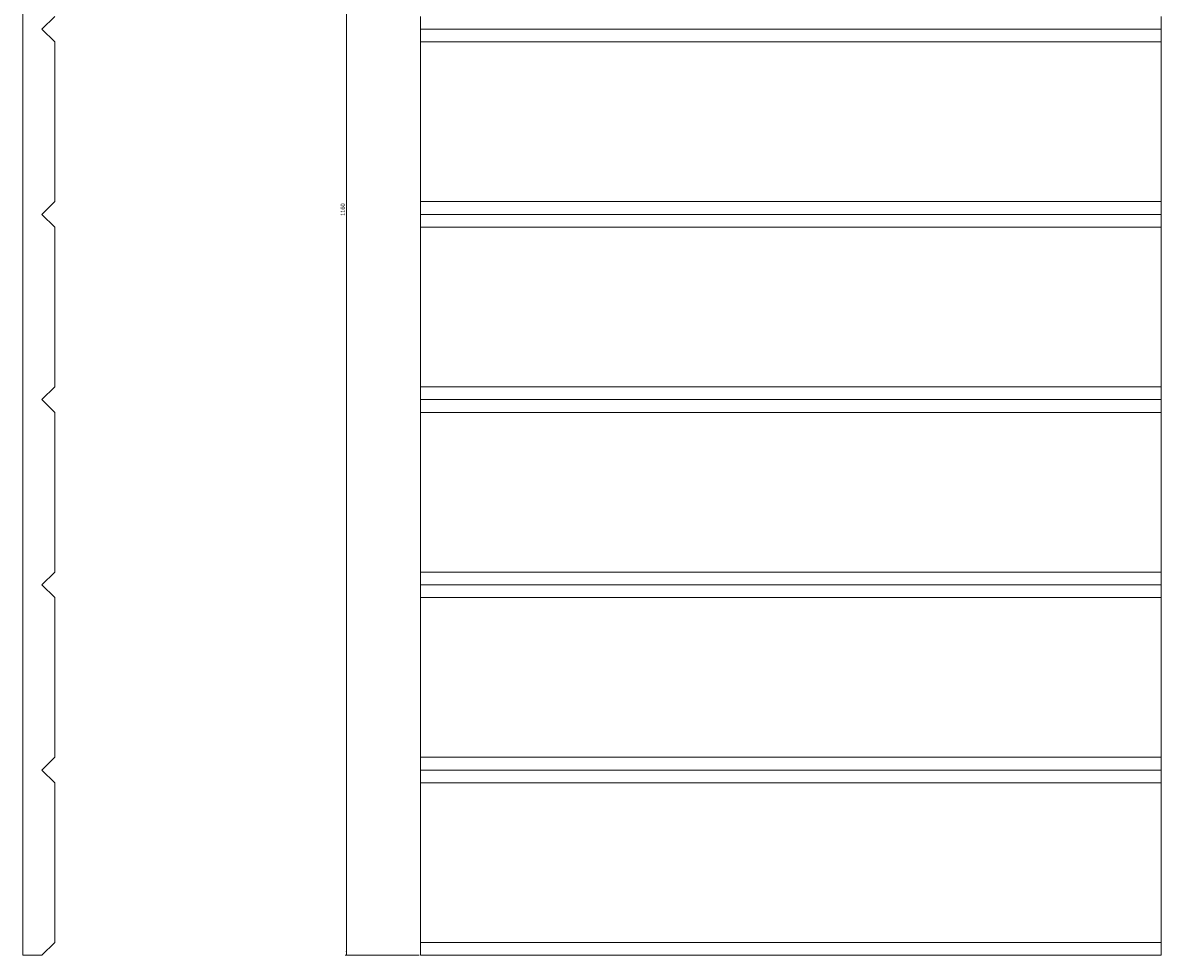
# Model space of a CAD drawing. Header units: millimetres. Extents: x 433 to 1324, y 233 to 1688.
# Tile 1 of 2: x 433 to 1324, y 233 to 963. Entities that reach past the tile are written whole.
import ezdxf

# ---------------------------------------------------------------- set-up
doc = ezdxf.new("R2010")
doc.units = ezdxf.units.MM
doc.styles.add('SLDTEXTSTYLE0', font='TXT', dxfattribs={"width": 0.75})
doc.dimstyles.new('SLDDIMSTYLE0', dxfattribs={"dimtxt": 3.5, "dimasz": 3.302, "dimexe": 0, "dimexo": 0.0625, "dimgap": 0.875, "dimtad": 1, "dimrnd": 1e-09, "dimzin": 12, "dimdsep": 46, "dimtxsty": 'SLDTEXTSTYLE0', "dimsah": 1, "dimcen": 0.09, "dimadec": 0, "dimazin": 3, "dimtfac": 1, "dimtofl": 0, "dimtmove": 0, "dimatfit": 3, "dimfxl": 0, "dimfrac": 2, "dimtolj": 1, "dimtzin": 12, "dimarcsym": 0})

# ---------------------------------------------------------------- blocks, each defined once
blk = doc.blocks.new('_D_1')
at = {"color": 7, "linetype": 'Continuous', "lineweight": 0}
for p, q in [((742.97, 1393.15), (684.97, 1393.15)), ((685.97, 233.15), (685.97, 1393.15)), ((742.97, 233.15), (684.97, 233.15))]:
    blk.add_line(p, q, dxfattribs=at)
for points in [[(685.97, 1393.15), (685.47, 1389.85), (686.48, 1389.85)], [(685.97, 233.15), (686.48, 236.45), (685.47, 236.45)]]:
    blk.add_solid(points, dxfattribs=at)
at = {"color": 7, "linetype": 'Continuous', "lineweight": 0, "insert": (681.46, 811.97), "char_height": 3.5, "attachment_point": 1, "rotation": 90, "style": 'SLDTEXTSTYLE0'}
blk.add_mtext('1160', dxfattribs=at)

msp = doc.modelspace()

# ---------------------------------------------------------------- linework, layer by layer
at = {"color": 7, "linetype": 'Continuous', "lineweight": 15}
for p, q in [((432.60706, 233.1483), (432.60706, 1393.1483)), ((447.60706, 958.1483), (457.60706, 968.1483)), ((743.97304, 958.1483), (743.97304, 968.1483)), ((1323.97304, 958.1483), (1323.97304, 968.1483)), ((447.60706, 958.1483), (457.60706, 948.1483)), ((1323.97304, 958.1483), (743.97304, 958.1483)), ((743.97304, 958.1483), (743.97304, 948.1483)), ((1323.97304, 948.1483), (1323.97304, 958.1483)), ((457.60706, 823.1483), (457.60706, 948.1483)), ((1323.97304, 948.1483), (743.97304, 948.1483)), ((743.97304, 823.1483), (743.97304, 948.1483)), ((1323.97304, 948.1483), (1323.97304, 823.1483)), ((447.60706, 813.1483), (457.60706, 823.1483)), ((743.97304, 823.1483), (1323.97304, 823.1483)), ((743.97304, 813.1483), (743.97304, 823.1483)), ((1323.97304, 813.1483), (1323.97304, 823.1483)), ((447.60706, 813.1483), (457.60706, 803.1483)), ((1323.97304, 813.1483), (743.97304, 813.1483)), ((743.97304, 813.1483), (743.97304, 803.1483)), ((1323.97304, 803.1483), (1323.97304, 813.1483)), ((457.60706, 678.1483), (457.60706, 803.1483)), ((1323.97304, 803.1483), (743.97304, 803.1483)), ((743.97304, 678.1483), (743.97304, 803.1483)), ((1323.97304, 803.1483), (1323.97304, 678.1483)), ((447.60706, 668.1483), (457.60706, 678.1483)), ((743.97304, 678.1483), (1323.97304, 678.1483)), ((743.97304, 668.1483), (743.97304, 678.1483)), ((1323.97304, 668.1483), (1323.97304, 678.1483)), ((447.60706, 668.1483), (457.60706, 658.1483)), ((743.97304, 668.1483), (743.97304, 658.1483)), ((1323.97304, 668.1483), (743.97304, 668.1483)), ((1323.97304, 658.1483), (1323.97304, 668.1483)), ((457.60706, 533.1483), (457.60706, 658.1483)), ((1323.97304, 658.1483), (743.97304, 658.1483)), ((743.97304, 533.1483), (743.97304, 658.1483)), ((1323.97304, 658.1483), (1323.97304, 533.1483)), ((447.60706, 523.1483), (457.60706, 533.1483)), ((743.97304, 533.1483), (1323.97304, 533.1483)), ((743.97304, 523.1483), (743.97304, 533.1483)), ((1323.97304, 523.1483), (1323.97304, 533.1483)), ((447.60706, 523.1483), (457.60706, 513.1483)), ((1323.97304, 523.1483), (743.97304, 523.1483)), ((743.97304, 523.1483), (743.97304, 513.1483)), ((1323.97304, 513.1483), (1323.97304, 523.1483)), ((457.60706, 388.1483), (457.60706, 513.1483)), ((1323.97304, 513.1483), (743.97304, 513.1483)), ((743.97304, 388.1483), (743.97304, 513.1483)), ((1323.97304, 513.1483), (1323.97304, 388.1483)), ((447.60706, 378.1483), (457.60706, 388.1483)), ((743.97304, 388.1483), (1323.97304, 388.1483)), ((743.97304, 378.1483), (743.97304, 388.1483)), ((1323.97304, 378.1483), (1323.97304, 388.1483)), ((447.60706, 378.1483), (457.60706, 368.1483)), ((1323.97304, 378.1483), (743.97304, 378.1483)), ((743.97304, 378.1483), (743.97304, 368.1483)), ((1323.97304, 368.1483), (1323.97304, 378.1483)), ((457.60706, 243.1483), (457.60706, 368.1483)), ((1323.97304, 368.1483), (743.97304, 368.1483)), ((743.97304, 243.1483), (743.97304, 368.1483)), ((1323.97304, 368.1483), (1323.97304, 243.1483)), ((447.60706, 233.1483), (457.60706, 243.1483)), ((743.97304, 243.1483), (1323.97304, 243.1483)), ((743.97304, 233.1483), (743.97304, 243.1483)), ((1323.97304, 233.1483), (1323.97304, 243.1483)), ((432.60706, 233.1483), (447.60706, 233.1483)), ((1323.97304, 233.1483), (743.97304, 233.1483))]:
    msp.add_line(p, q, dxfattribs=at)

# ---------------------------------------------------------------- dimensions: what is measured, and where the dimension line sits
at = {"color": 7, "linetype": 'Continuous', "lineweight": 0}
dim = msp.add_linear_dim(base=(685.97304, 1393.1483), p1=(743.97304, 233.1483), p2=(743.97304, 1393.1483), angle=90, dimstyle='SLDDIMSTYLE0', dxfattribs=at)
dim.commit()
dim.dimension.update_dxf_attribs({"geometry": '_D_1', "text_midpoint": (685.97304, 817.14523), "dimtype": 160})

doc.saveas('drawing.dxf')
